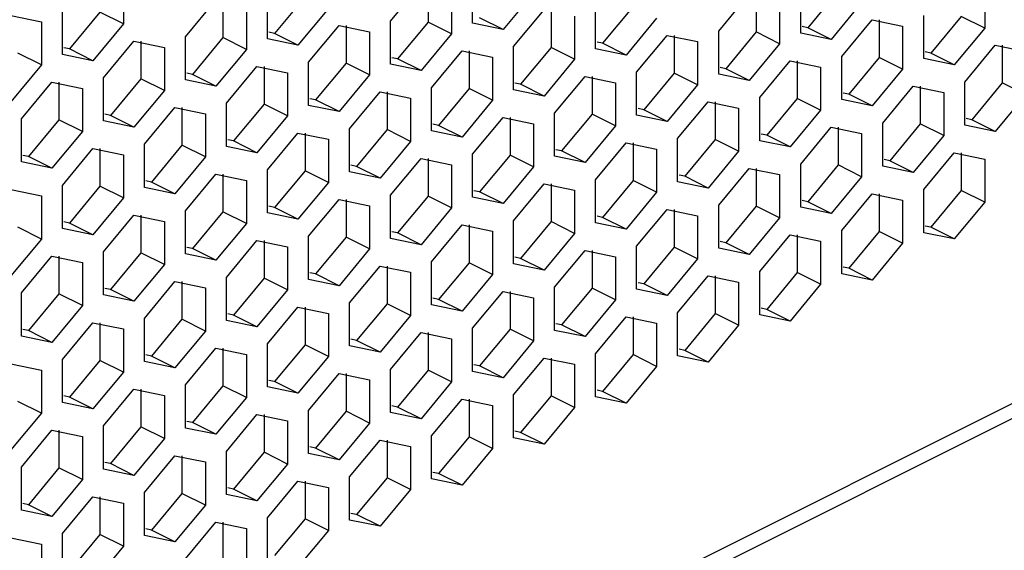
# Paper-space layout '005_EXP_CORICANT_PE_DRAWING_3_1' of a CAD drawing. Header units: millimetres. Extents: x 6 to 413, y 7 to 290.
# Tile 175 of 228: x 248.3 to 253.65, y 80.48 to 83.36. Entities that reach past the tile are written whole.
import ezdxf

# ---------------------------------------------------------------- set-up
doc = ezdxf.new("R2010")
doc.units = ezdxf.units.MM
doc.header["$LTSCALE"] = 23.1
doc.layers.add('BASE_CORIANT_BL85', color=7, linetype='CONTINUOUS')

# ---------------------------------------------------------------- blocks, each defined once
blk = doc.blocks.new('BASE_CORIANT_BL85', base_point=(229.3285, 99.074))
at = {"layer": 'BASE_CORIANT_BL85', "color": 3, "linetype": 'Continuous'}
for p, q in [((243.689, 76.2777), (276.3808, 92.6236)), ((243.6664, 76.185), (276.3293, 92.5165)), ((248.863, 83.571), (248.863, 83.337)), ((250.314, 83.3519), (250.4794, 83.5515)), ((250.7595, 83.3407), (250.7595, 83.5746)), ((253.5405, 83.5483), (253.5405, 83.3143)), ((249.6458, 83.2561), (249.6458, 83.4901)), ((250.6449, 83.5173), (250.6449, 83.2834)), ((251.0904, 83.5062), (250.9249, 83.3066)), ((252.0959, 83.2983), (252.2613, 83.4978)), ((252.5414, 83.2871), (252.5414, 83.521)), ((249.2003, 83.2673), (249.3657, 83.4669)), ((249.5312, 83.4328), (249.5312, 83.1989)), ((249.9767, 83.4216), (249.8112, 83.222)), ((251.4277, 83.2025), (251.4277, 83.4364)), ((252.4268, 83.4637), (252.4268, 83.2298)), ((252.8723, 83.4525), (252.7068, 83.2529)), ((248.252, 83.3824), (248.4175, 83.3482)), ((248.5321, 83.1716), (248.5321, 83.4055)), ((250.9822, 83.2137), (251.1477, 83.4133)), ((251.3131, 83.3792), (251.3131, 83.1452)), ((251.7586, 83.368), (251.5931, 83.1684)), ((253.2096, 83.1489), (253.2096, 83.3828)), ((248.4175, 83.3482), (248.4175, 83.1143)), ((248.863, 83.337), (248.6975, 83.1374)), ((249.8685, 83.1291), (250.034, 83.3287)), ((250.034, 83.3287), (250.1994, 83.2946)), ((250.314, 83.118), (250.314, 83.3519)), ((250.9249, 83.3066), (250.7595, 83.3407)), ((252.7641, 83.1601), (252.9296, 83.3597)), ((252.9296, 83.3597), (253.095, 83.3255)), ((253.095, 83.3255), (253.095, 83.0916)), ((253.5405, 83.3143), (253.375, 83.1147)), ((249.2003, 83.0334), (249.2003, 83.2673)), ((250.1994, 83.2946), (250.1994, 83.0607)), ((250.6449, 83.2834), (250.4794, 83.0838)), ((251.6504, 83.0755), (251.8159, 83.2751)), ((251.8159, 83.2751), (251.9813, 83.241)), ((252.0959, 83.0643), (252.0959, 83.2983)), ((252.7068, 83.2529), (252.5414, 83.2871)), ((248.7548, 83.0446), (248.9203, 83.2442)), ((248.9203, 83.2442), (249.0857, 83.21)), ((249.0857, 83.21), (249.0857, 82.9761)), ((249.8112, 83.222), (249.6458, 83.2561)), ((250.9822, 82.9798), (250.9822, 83.2137)), ((251.9813, 83.241), (251.9813, 83.007)), ((252.4268, 83.2298), (252.2613, 83.0302)), ((253.4323, 83.0219), (253.5978, 83.2215)), ((253.5978, 83.2215), (253.7632, 83.1873)), ((248.6975, 83.1374), (248.5321, 83.1716)), ((249.5312, 83.1989), (249.3657, 82.9993)), ((250.5367, 82.991), (250.7022, 83.1906)), ((250.7022, 83.1906), (250.8676, 83.1564)), ((250.8676, 83.1564), (250.8676, 82.9225)), ((251.5931, 83.1684), (251.4277, 83.2025)), ((252.7641, 82.9261), (252.7641, 83.1601)), ((248.4175, 83.1143), (248.252, 82.9147)), ((249.423, 82.9064), (249.5885, 83.106)), ((249.5885, 83.106), (249.7539, 83.0719)), ((249.8685, 82.8952), (249.8685, 83.1291)), ((250.4794, 83.0838), (250.314, 83.118)), ((251.3131, 83.1452), (251.1477, 82.9456)), ((252.3186, 82.9373), (252.4841, 83.1369)), ((252.4841, 83.1369), (252.6495, 83.1028)), ((252.6495, 83.1028), (252.6495, 82.8689)), ((253.375, 83.1147), (253.2096, 83.1489)), ((248.7548, 82.8107), (248.7548, 83.0446)), ((249.7539, 83.0719), (249.7539, 82.8379)), ((250.1994, 83.0607), (250.034, 82.8611)), ((251.2049, 82.8528), (251.3704, 83.0524)), ((251.3704, 83.0524), (251.5359, 83.0182)), ((251.6504, 82.8416), (251.6504, 83.0755)), ((252.2613, 83.0302), (252.0959, 83.0643)), ((253.095, 83.0916), (252.9296, 82.892)), ((248.3093, 82.8218), (248.4748, 83.0214)), ((248.4748, 83.0214), (248.6403, 82.9873)), ((249.3657, 82.9993), (249.2003, 83.0334)), ((250.5367, 82.757), (250.5367, 82.991)), ((251.5359, 83.0182), (251.5359, 82.7843)), ((251.9813, 83.007), (251.8159, 82.8075)), ((252.9868, 82.7991), (253.1523, 82.9987)), ((253.1523, 82.9987), (253.3178, 82.9646)), ((253.4323, 82.788), (253.4323, 83.0219)), ((248.6403, 82.9873), (248.6403, 82.7534)), ((249.0857, 82.9761), (248.9203, 82.7765)), ((250.0912, 82.7682), (250.2567, 82.9678)), ((250.2567, 82.9678), (250.4222, 82.9337)), ((251.1477, 82.9456), (250.9822, 82.9798)), ((252.3186, 82.7034), (252.3186, 82.9373)), ((253.3178, 82.9646), (253.3178, 82.7307)), ((253.7632, 82.9534), (253.5978, 82.7538)), ((249.423, 82.6725), (249.423, 82.9064)), ((250.034, 82.8611), (249.8685, 82.8952)), ((250.4222, 82.9337), (250.4222, 82.6998)), ((250.8676, 82.9225), (250.7022, 82.7229)), ((251.8731, 82.7146), (252.0386, 82.9142)), ((252.0386, 82.9142), (252.2041, 82.8801)), ((252.9296, 82.892), (252.7641, 82.9261)), ((248.9775, 82.6837), (249.143, 82.8833)), ((249.143, 82.8833), (249.3085, 82.8491)), ((249.3085, 82.8491), (249.3085, 82.6152)), ((249.7539, 82.8379), (249.5885, 82.6383)), ((251.2049, 82.6188), (251.2049, 82.8528)), ((251.8159, 82.8075), (251.6504, 82.8416)), ((252.2041, 82.8801), (252.2041, 82.6461)), ((252.6495, 82.8689), (252.4841, 82.6693)), ((248.3093, 82.5879), (248.3093, 82.8218)), ((248.9203, 82.7765), (248.7548, 82.8107)), ((250.7595, 82.63), (250.9249, 82.8296)), ((250.9249, 82.8296), (251.0904, 82.7955)), ((251.0904, 82.7955), (251.0904, 82.5616)), ((251.5359, 82.7843), (251.3704, 82.5847)), ((252.9868, 82.5652), (252.9868, 82.7991)), ((253.5978, 82.7538), (253.4323, 82.788)), ((248.6403, 82.7534), (248.4748, 82.5538)), ((249.6458, 82.5455), (249.8112, 82.7451)), ((249.8112, 82.7451), (249.9767, 82.7109)), ((250.0912, 82.5343), (250.0912, 82.7682)), ((250.7022, 82.7229), (250.5367, 82.757)), ((252.5414, 82.5764), (252.7068, 82.776)), ((252.7068, 82.776), (252.8723, 82.7419)), ((252.8723, 82.7419), (252.8723, 82.5079)), ((253.3178, 82.7307), (253.1523, 82.5311)), ((248.9775, 82.4497), (248.9775, 82.6837)), ((249.5885, 82.6383), (249.423, 82.6725)), ((249.9767, 82.7109), (249.9767, 82.477)), ((250.4222, 82.6998), (250.2567, 82.5002)), ((251.4277, 82.4919), (251.5931, 82.6914)), ((251.5931, 82.6914), (251.7586, 82.6573)), ((251.8731, 82.4807), (251.8731, 82.7146)), ((252.4841, 82.6693), (252.3186, 82.7034)), ((248.5321, 82.4609), (248.6975, 82.6605)), ((248.6975, 82.6605), (248.863, 82.6264)), ((248.863, 82.6264), (248.863, 82.3925)), ((250.7595, 82.3961), (250.7595, 82.63)), ((251.3704, 82.5847), (251.2049, 82.6188)), ((251.7586, 82.6573), (251.7586, 82.4234)), ((252.2041, 82.6461), (252.0386, 82.4465)), ((253.2096, 82.4382), (253.375, 82.6378)), ((253.375, 82.6378), (253.5405, 82.6037)), ((248.4748, 82.5538), (248.3093, 82.5879)), ((249.3085, 82.6152), (249.143, 82.4156)), ((250.314, 82.4073), (250.4794, 82.6069)), ((250.4794, 82.6069), (250.6449, 82.5728)), ((250.6449, 82.5728), (250.6449, 82.3388)), ((252.5414, 82.3425), (252.5414, 82.5764)), ((253.1523, 82.5311), (252.9868, 82.5652)), ((253.5405, 82.6037), (253.5405, 82.3698)), ((249.2003, 82.3227), (249.3657, 82.5223)), ((249.3657, 82.5223), (249.5312, 82.4882)), ((249.6458, 82.3116), (249.6458, 82.5455)), ((250.2567, 82.5002), (250.0912, 82.5343)), ((251.0904, 82.5616), (250.9249, 82.362)), ((252.0959, 82.3537), (252.2613, 82.5533)), ((252.2613, 82.5533), (252.4268, 82.5191)), ((252.4268, 82.5191), (252.4268, 82.2852)), ((248.5321, 82.227), (248.5321, 82.4609)), ((249.5312, 82.4882), (249.5312, 82.2543)), ((249.9767, 82.477), (249.8112, 82.2774)), ((250.9822, 82.2691), (251.1477, 82.4687)), ((251.1477, 82.4687), (251.3131, 82.4346)), ((251.4277, 82.2579), (251.4277, 82.4919)), ((252.0386, 82.4465), (251.8731, 82.4807)), ((252.8723, 82.5079), (252.7068, 82.3083)), ((248.252, 82.4378), (248.4175, 82.4037)), ((248.4175, 82.4037), (248.4175, 82.1697)), ((249.143, 82.4156), (248.9775, 82.4497)), ((250.314, 82.1734), (250.314, 82.4073)), ((251.3131, 82.4346), (251.3131, 82.2006)), ((251.7586, 82.4234), (251.5931, 82.2238)), ((252.7641, 82.2155), (252.9296, 82.4151)), ((252.9296, 82.4151), (253.095, 82.3809)), ((253.2096, 82.2043), (253.2096, 82.4382)), ((248.863, 82.3925), (248.6975, 82.1929)), ((249.8685, 82.1846), (250.034, 82.3842)), ((250.034, 82.3842), (250.1994, 82.35)), ((250.1994, 82.35), (250.1994, 82.1161)), ((250.9249, 82.362), (250.7595, 82.3961)), ((252.0959, 82.1197), (252.0959, 82.3537)), ((253.095, 82.3809), (253.095, 82.147)), ((253.5405, 82.3698), (253.375, 82.1702)), ((248.7548, 82.1), (248.9203, 82.2996)), ((248.9203, 82.2996), (249.0857, 82.2655)), ((249.2003, 82.0888), (249.2003, 82.3227)), ((249.8112, 82.2774), (249.6458, 82.3116)), ((250.6449, 82.3388), (250.4794, 82.1392)), ((251.6504, 82.1309), (251.8159, 82.3305)), ((251.8159, 82.3305), (251.9813, 82.2964)), ((251.9813, 82.2964), (251.9813, 82.0625)), ((252.7068, 82.3083), (252.5414, 82.3425)), ((249.0857, 82.2655), (249.0857, 82.0315)), ((249.5312, 82.2543), (249.3657, 82.0547)), ((250.5367, 82.0464), (250.7022, 82.246)), ((250.7022, 82.246), (250.8676, 82.2118)), ((250.9822, 82.0352), (250.9822, 82.2691)), ((251.5931, 82.2238), (251.4277, 82.2579)), ((252.4268, 82.2852), (252.2613, 82.0856)), ((248.6975, 82.1929), (248.5321, 82.227)), ((250.8676, 82.2118), (250.8676, 81.9779)), ((251.3131, 82.2006), (251.1477, 82.0011)), ((252.3186, 81.9927), (252.4841, 82.1923)), ((252.4841, 82.1923), (252.6495, 82.1582)), ((252.7641, 81.9816), (252.7641, 82.2155)), ((253.375, 82.1702), (253.2096, 82.2043)), ((248.4175, 82.1697), (248.252, 81.9701)), ((249.423, 81.9618), (249.5885, 82.1614)), ((249.5885, 82.1614), (249.7539, 82.1273)), ((249.8685, 81.9506), (249.8685, 82.1846)), ((250.4794, 82.1392), (250.314, 82.1734)), ((252.6495, 82.1582), (252.6495, 81.9243)), ((253.095, 82.147), (252.9296, 81.9474)), ((248.7548, 81.8661), (248.7548, 82.1)), ((249.3657, 82.0547), (249.2003, 82.0888)), ((249.7539, 82.1273), (249.7539, 81.8934)), ((250.1994, 82.1161), (250.034, 81.9165)), ((251.2049, 81.9082), (251.3704, 82.1078)), ((251.3704, 82.1078), (251.5359, 82.0737)), ((251.6504, 81.897), (251.6504, 82.1309)), ((252.2613, 82.0856), (252.0959, 82.1197)), ((248.3093, 81.8773), (248.4748, 82.0769)), ((248.4748, 82.0769), (248.6403, 82.0427)), ((248.6403, 82.0427), (248.6403, 81.8088)), ((249.0857, 82.0315), (248.9203, 81.8319)), ((250.5367, 81.8124), (250.5367, 82.0464)), ((251.1477, 82.0011), (250.9822, 82.0352)), ((251.5359, 82.0737), (251.5359, 81.8397)), ((251.9813, 82.0625), (251.8159, 81.8629)), ((250.0912, 81.8236), (250.2567, 82.0232)), ((250.2567, 82.0232), (250.4222, 81.9891)), ((250.4222, 81.9891), (250.4222, 81.7552)), ((250.8676, 81.9779), (250.7022, 81.7783)), ((252.3186, 81.7588), (252.3186, 81.9927)), ((252.9296, 81.9474), (252.7641, 81.9816)), ((248.9775, 81.7391), (249.143, 81.9387)), ((249.143, 81.9387), (249.3085, 81.9045)), ((249.423, 81.7279), (249.423, 81.9618)), ((250.034, 81.9165), (249.8685, 81.9506)), ((251.8731, 81.77), (252.0386, 81.9696)), ((252.0386, 81.9696), (252.2041, 81.9355)), ((252.2041, 81.9355), (252.2041, 81.7015)), ((252.6495, 81.9243), (252.4841, 81.7247)), ((248.3093, 81.6433), (248.3093, 81.8773)), ((249.3085, 81.9045), (249.3085, 81.6706)), ((249.7539, 81.8934), (249.5885, 81.6938)), ((250.7595, 81.6855), (250.9249, 81.885)), ((250.9249, 81.885), (251.0904, 81.8509)), ((251.2049, 81.6743), (251.2049, 81.9082)), ((251.8159, 81.8629), (251.6504, 81.897)), ((248.9203, 81.8319), (248.7548, 81.8661)), ((250.0912, 81.5897), (250.0912, 81.8236)), ((251.0904, 81.8509), (251.0904, 81.617)), ((251.5359, 81.8397), (251.3704, 81.6401)), ((248.6403, 81.8088), (248.4748, 81.6092)), ((249.6458, 81.6009), (249.8112, 81.8005)), ((249.8112, 81.8005), (249.9767, 81.7664)), ((249.9767, 81.7664), (249.9767, 81.5324)), ((250.7022, 81.7783), (250.5367, 81.8124)), ((251.8731, 81.5361), (251.8731, 81.77)), ((248.5321, 81.5163), (248.6975, 81.7159)), ((248.6975, 81.7159), (248.863, 81.6818)), ((248.9775, 81.5052), (248.9775, 81.7391)), ((249.5885, 81.6938), (249.423, 81.7279)), ((250.4222, 81.7552), (250.2567, 81.5556)), ((251.4277, 81.5473), (251.5931, 81.7469)), ((251.5931, 81.7469), (251.7586, 81.7127)), ((251.7586, 81.7127), (251.7586, 81.4788)), ((252.4841, 81.7247), (252.3186, 81.7588)), ((248.863, 81.6818), (248.863, 81.4479)), ((249.3085, 81.6706), (249.143, 81.471)), ((250.314, 81.4627), (250.4794, 81.6623)), ((250.4794, 81.6623), (250.6449, 81.6282)), ((250.7595, 81.4515), (250.7595, 81.6855)), ((251.3704, 81.6401), (251.2049, 81.6743)), ((252.2041, 81.7015), (252.0386, 81.5019)), ((248.4748, 81.6092), (248.3093, 81.6433)), ((249.6458, 81.367), (249.6458, 81.6009)), ((250.6449, 81.6282), (250.6449, 81.3942)), ((251.0904, 81.617), (250.9249, 81.4174)), ((249.2003, 81.3782), (249.3657, 81.5778)), ((249.3657, 81.5778), (249.5312, 81.5436)), ((250.2567, 81.5556), (250.0912, 81.5897)), ((251.4277, 81.3133), (251.4277, 81.5473)), ((248.5321, 81.2824), (248.5321, 81.5163)), ((249.143, 81.471), (248.9775, 81.5052)), ((249.5312, 81.5436), (249.5312, 81.3097)), ((249.9767, 81.5324), (249.8112, 81.3328)), ((250.9822, 81.3245), (251.1477, 81.5241)), ((251.1477, 81.5241), (251.3131, 81.49)), ((252.0386, 81.5019), (251.8731, 81.5361)), ((248.252, 81.4932), (248.4175, 81.4591)), ((248.4175, 81.4591), (248.4175, 81.2251)), ((248.863, 81.4479), (248.6975, 81.2483)), ((250.314, 81.2288), (250.314, 81.4627)), ((250.9249, 81.4174), (250.7595, 81.4515)), ((251.3131, 81.49), (251.3131, 81.2561)), ((251.7586, 81.4788), (251.5931, 81.2792)), ((249.8685, 81.24), (250.034, 81.4396)), ((250.034, 81.4396), (250.1994, 81.4054)), ((250.1994, 81.4054), (250.1994, 81.1715)), ((250.6449, 81.3942), (250.4794, 81.1947)), ((248.7548, 81.1554), (248.9203, 81.355)), ((248.9203, 81.355), (249.0857, 81.3209)), ((249.2003, 81.1442), (249.2003, 81.3782)), ((249.8112, 81.3328), (249.6458, 81.367)), ((248.6975, 81.2483), (248.5321, 81.2824)), ((249.0857, 81.3209), (249.0857, 81.087)), ((249.5312, 81.3097), (249.3657, 81.1101)), ((250.5367, 81.1018), (250.7022, 81.3014)), ((250.7022, 81.3014), (250.8676, 81.2673)), ((250.9822, 81.0906), (250.9822, 81.3245)), ((251.5931, 81.2792), (251.4277, 81.3133)), ((249.8685, 81.006), (249.8685, 81.24)), ((250.4794, 81.1947), (250.314, 81.2288)), ((250.8676, 81.2673), (250.8676, 81.0333)), ((251.3131, 81.2561), (251.1477, 81.0565)), ((248.4175, 81.2251), (248.252, 81.0255)), ((249.423, 81.0172), (249.5885, 81.2168)), ((249.5885, 81.2168), (249.7539, 81.1827)), ((249.7539, 81.1827), (249.7539, 80.9488)), ((248.3093, 80.9327), (248.4748, 81.1323)), ((248.4748, 81.1323), (248.6403, 81.0981)), ((248.7548, 80.9215), (248.7548, 81.1554)), ((249.3657, 81.1101), (249.2003, 81.1442)), ((250.1994, 81.1715), (250.034, 80.9719)), ((248.6403, 81.0981), (248.6403, 80.8642)), ((249.0857, 81.087), (248.9203, 80.8874)), ((250.0912, 80.8791), (250.2567, 81.0786)), ((250.2567, 81.0786), (250.4222, 81.0445)), ((250.5367, 80.8679), (250.5367, 81.1018)), ((251.1477, 81.0565), (250.9822, 81.0906)), ((249.423, 80.7833), (249.423, 81.0172)), ((250.4222, 81.0445), (250.4222, 80.8106)), ((250.8676, 81.0333), (250.7022, 80.8337)), ((248.9775, 80.7945), (249.143, 80.9941)), ((249.143, 80.9941), (249.3085, 80.96)), ((249.3085, 80.96), (249.3085, 80.726)), ((250.034, 80.9719), (249.8685, 81.006)), ((248.3093, 80.6988), (248.3093, 80.9327)), ((248.9203, 80.8874), (248.7548, 80.9215)), ((249.7539, 80.9488), (249.5885, 80.7492)), ((248.6403, 80.8642), (248.4748, 80.6646)), ((249.6458, 80.6563), (249.8112, 80.8559)), ((249.8112, 80.8559), (249.9767, 80.8218)), ((250.0912, 80.6451), (250.0912, 80.8791)), ((250.7022, 80.8337), (250.5367, 80.8679)), ((249.9767, 80.8218), (249.9767, 80.5878)), ((250.4222, 80.8106), (250.2567, 80.611)), ((248.5321, 80.5718), (248.6975, 80.7714)), ((248.6975, 80.7714), (248.863, 80.7372)), ((248.9775, 80.5606), (248.9775, 80.7945)), ((249.5885, 80.7492), (249.423, 80.7833)), ((248.4748, 80.6646), (248.3093, 80.6988)), ((248.863, 80.7372), (248.863, 80.5033)), ((249.3085, 80.726), (249.143, 80.5264)), ((249.6458, 80.4224), (249.6458, 80.6563)), ((250.2567, 80.611), (250.0912, 80.6451)), ((249.2003, 80.4336), (249.3657, 80.6332)), ((249.3657, 80.6332), (249.5312, 80.599)), ((249.5312, 80.599), (249.5312, 80.3651)), ((249.9767, 80.5878), (249.8112, 80.3883)), ((248.252, 80.5486), (248.4175, 80.5145)), ((248.5321, 80.3378), (248.5321, 80.5718)), ((249.143, 80.5264), (248.9775, 80.5606)), ((248.4175, 80.5145), (248.4175, 80.2806)), ((248.863, 80.5033), (248.6975, 80.3037))]:
    blk.add_line(p, q, dxfattribs=at)
at = {"layer": 'BASE_CORIANT_BL85', "color": 7, "linetype": 'Continuous'}
for p, q in [((250.5176, 83.5515), (250.5176, 83.3471)), ((249.8494, 83.4852), (249.6839, 83.2856)), ((252.2995, 83.4978), (252.2995, 83.2934)), ((252.745, 83.5162), (252.5795, 83.3166)), ((249.4039, 83.4669), (249.4039, 83.2625)), ((251.6313, 83.4316), (251.4658, 83.232)), ((248.7357, 83.4007), (248.5702, 83.2011)), ((248.863, 83.337), (248.7357, 83.4007)), ((250.9249, 83.3066), (250.7976, 83.3702)), ((251.1858, 83.4133), (251.1858, 83.2089)), ((253.4132, 83.378), (253.2478, 83.1784)), ((253.5405, 83.3143), (253.4132, 83.378)), ((250.0721, 83.3287), (250.0721, 83.1243)), ((250.5176, 83.3471), (250.3522, 83.1475)), ((250.6449, 83.2834), (250.5176, 83.3471)), ((252.5795, 83.3166), (252.5488, 83.3229)), ((252.7068, 83.2529), (252.5795, 83.3166)), ((252.9677, 83.3597), (252.9677, 83.1552)), ((249.4039, 83.2625), (249.2385, 83.0629)), ((249.5312, 83.1989), (249.4039, 83.2625)), ((249.6839, 83.2856), (249.6532, 83.292)), ((249.8112, 83.222), (249.6839, 83.2856)), ((251.8541, 83.2751), (251.8541, 83.0707)), ((252.2995, 83.2934), (252.1341, 83.0938)), ((252.4268, 83.2298), (252.2995, 83.2934)), ((248.5702, 83.2011), (248.5395, 83.2074)), ((248.9584, 83.2442), (248.9584, 83.0398)), ((251.1858, 83.2089), (251.0204, 83.0093)), ((251.3131, 83.1452), (251.1858, 83.2089)), ((251.4658, 83.232), (251.4351, 83.2384)), ((251.5931, 83.1684), (251.4658, 83.232)), ((253.636, 83.2215), (253.636, 83.0171)), ((248.4175, 83.1143), (248.2902, 83.1779)), ((248.6975, 83.1374), (248.5702, 83.2011)), ((250.3522, 83.1475), (250.3214, 83.1538)), ((250.7404, 83.1906), (250.7404, 82.9861)), ((252.9677, 83.1552), (252.8023, 82.9556)), ((253.095, 83.0916), (252.9677, 83.1552)), ((253.2478, 83.1784), (253.217, 83.1847)), ((253.375, 83.1147), (253.2478, 83.1784)), ((249.6267, 83.106), (249.6267, 82.9016)), ((250.0721, 83.1243), (249.9067, 82.9247)), ((250.1994, 83.0607), (250.0721, 83.1243)), ((250.4794, 83.0838), (250.3522, 83.1475)), ((252.1341, 83.0938), (252.1033, 83.1002)), ((252.5223, 83.1369), (252.5223, 82.9325)), ((249.2385, 83.0629), (249.2077, 83.0693)), ((249.3657, 82.9993), (249.2385, 83.0629)), ((251.4086, 83.0524), (251.4086, 82.8479)), ((251.8541, 83.0707), (251.6886, 82.8711)), ((251.9813, 83.007), (251.8541, 83.0707)), ((252.2613, 83.0302), (252.1341, 83.0938)), ((248.513, 83.0214), (248.513, 82.817)), ((248.9584, 83.0398), (248.793, 82.8402)), ((249.0857, 82.9761), (248.9584, 83.0398)), ((251.0204, 83.0093), (250.9896, 83.0156)), ((251.1477, 82.9456), (251.0204, 83.0093)), ((253.1905, 82.9987), (253.1905, 82.7943)), ((253.636, 83.0171), (253.4705, 82.8175)), ((253.7632, 82.9534), (253.636, 83.0171)), ((250.2949, 82.9678), (250.2949, 82.7634)), ((250.7404, 82.9861), (250.5749, 82.7865)), ((250.8676, 82.9225), (250.7404, 82.9861)), ((252.8023, 82.9556), (252.7715, 82.962)), ((252.9296, 82.892), (252.8023, 82.9556)), ((249.6267, 82.9016), (249.4612, 82.702)), ((249.7539, 82.8379), (249.6267, 82.9016)), ((249.9067, 82.9247), (249.8759, 82.9311)), ((250.034, 82.8611), (249.9067, 82.9247)), ((252.0768, 82.9142), (252.0768, 82.7098)), ((252.5223, 82.9325), (252.3568, 82.7329)), ((252.6495, 82.8689), (252.5223, 82.9325)), ((248.793, 82.8402), (248.7622, 82.8465)), ((248.9203, 82.7765), (248.793, 82.8402)), ((249.1812, 82.8833), (249.1812, 82.6788)), ((251.4086, 82.8479), (251.2431, 82.6484)), ((251.5359, 82.7843), (251.4086, 82.8479)), ((251.6886, 82.8711), (251.6578, 82.8774)), ((251.8159, 82.8075), (251.6886, 82.8711)), ((248.513, 82.817), (248.3475, 82.6174)), ((248.6403, 82.7534), (248.513, 82.817)), ((250.5749, 82.7865), (250.5441, 82.7929)), ((250.7022, 82.7229), (250.5749, 82.7865)), ((250.9631, 82.8296), (250.9631, 82.6252)), ((253.1905, 82.7943), (253.025, 82.5947)), ((253.3178, 82.7307), (253.1905, 82.7943)), ((253.4705, 82.8175), (253.4397, 82.8238)), ((253.5978, 82.7538), (253.4705, 82.8175)), ((249.8494, 82.7451), (249.8494, 82.5407)), ((250.2949, 82.7634), (250.1294, 82.5638)), ((250.4222, 82.6998), (250.2949, 82.7634)), ((252.3568, 82.7329), (252.326, 82.7393)), ((252.4841, 82.6693), (252.3568, 82.7329)), ((252.745, 82.776), (252.745, 82.5716)), ((249.1812, 82.6788), (249.0157, 82.4792)), ((249.3085, 82.6152), (249.1812, 82.6788)), ((249.4612, 82.702), (249.4304, 82.7083)), ((249.5885, 82.6383), (249.4612, 82.702)), ((251.6313, 82.6914), (251.6313, 82.487)), ((252.0768, 82.7098), (251.9113, 82.5102)), ((252.2041, 82.6461), (252.0768, 82.7098)), ((248.3475, 82.6174), (248.3167, 82.6238)), ((248.4748, 82.5538), (248.3475, 82.6174)), ((248.7357, 82.6605), (248.7357, 82.4561)), ((250.9631, 82.6252), (250.7976, 82.4256)), ((251.0904, 82.5616), (250.9631, 82.6252)), ((251.2431, 82.6484), (251.2123, 82.6547)), ((251.3704, 82.5847), (251.2431, 82.6484)), ((253.4132, 82.6378), (253.4132, 82.4334)), ((250.1294, 82.5638), (250.0986, 82.5701)), ((250.2567, 82.5002), (250.1294, 82.5638)), ((250.5176, 82.6069), (250.5176, 82.4025)), ((252.745, 82.5716), (252.5795, 82.372)), ((252.8723, 82.5079), (252.745, 82.5716)), ((253.025, 82.5947), (252.9942, 82.6011)), ((253.1523, 82.5311), (253.025, 82.5947)), ((249.4039, 82.5223), (249.4039, 82.3179)), ((249.8494, 82.5407), (249.6839, 82.3411)), ((249.9767, 82.477), (249.8494, 82.5407)), ((251.9113, 82.5102), (251.8805, 82.5165)), ((252.0386, 82.4465), (251.9113, 82.5102)), ((252.2995, 82.5533), (252.2995, 82.3488)), ((248.7357, 82.4561), (248.5702, 82.2565)), ((248.863, 82.3925), (248.7357, 82.4561)), ((249.0157, 82.4792), (248.9849, 82.4856)), ((249.143, 82.4156), (249.0157, 82.4792)), ((251.1858, 82.4687), (251.1858, 82.2643)), ((251.6313, 82.487), (251.4658, 82.2874)), ((251.7586, 82.4234), (251.6313, 82.487)), ((250.5176, 82.4025), (250.3522, 82.2029)), ((250.6449, 82.3388), (250.5176, 82.4025)), ((250.7976, 82.4256), (250.7668, 82.432)), ((250.9249, 82.362), (250.7976, 82.4256)), ((252.9677, 82.4151), (252.9677, 82.2107)), ((253.4132, 82.4334), (253.2478, 82.2338)), ((253.5405, 82.3698), (253.4132, 82.4334)), ((250.0721, 82.3842), (250.0721, 82.1797)), ((252.2995, 82.3488), (252.1341, 82.1492)), ((252.4268, 82.2852), (252.2995, 82.3488)), ((252.5795, 82.372), (252.5488, 82.3783)), ((252.7068, 82.3083), (252.5795, 82.372)), ((248.9584, 82.2996), (248.9584, 82.0952)), ((249.4039, 82.3179), (249.2385, 82.1183)), ((249.5312, 82.2543), (249.4039, 82.3179)), ((249.6839, 82.3411), (249.6532, 82.3474)), ((249.8112, 82.2774), (249.6839, 82.3411)), ((251.8541, 82.3305), (251.8541, 82.1261)), ((248.5702, 82.2565), (248.5395, 82.2629)), ((248.6975, 82.1929), (248.5702, 82.2565)), ((250.7404, 82.246), (250.7404, 82.0415)), ((251.1858, 82.2643), (251.0204, 82.0647)), ((251.3131, 82.2006), (251.1858, 82.2643)), ((251.4658, 82.2874), (251.4351, 82.2938)), ((251.5931, 82.2238), (251.4658, 82.2874)), ((248.4175, 82.1697), (248.2902, 82.2334)), ((250.3522, 82.2029), (250.3214, 82.2092)), ((250.4794, 82.1392), (250.3522, 82.2029)), ((252.5223, 82.1923), (252.5223, 81.9879)), ((252.9677, 82.2107), (252.8023, 82.0111)), ((253.095, 82.147), (252.9677, 82.2107)), ((253.2478, 82.2338), (253.217, 82.2402)), ((253.375, 82.1702), (253.2478, 82.2338)), ((249.6267, 82.1614), (249.6267, 81.957)), ((250.0721, 82.1797), (249.9067, 81.9801)), ((250.1994, 82.1161), (250.0721, 82.1797)), ((252.1341, 82.1492), (252.1033, 82.1556)), ((252.2613, 82.0856), (252.1341, 82.1492)), ((248.9584, 82.0952), (248.793, 81.8956)), ((249.0857, 82.0315), (248.9584, 82.0952)), ((249.2385, 82.1183), (249.2077, 82.1247)), ((249.3657, 82.0547), (249.2385, 82.1183)), ((251.4086, 82.1078), (251.4086, 81.9034)), ((251.8541, 82.1261), (251.6886, 81.9265)), ((251.9813, 82.0625), (251.8541, 82.1261)), ((248.513, 82.0769), (248.513, 81.8724)), ((250.7404, 82.0415), (250.5749, 81.842)), ((250.8676, 81.9779), (250.7404, 82.0415)), ((251.0204, 82.0647), (250.9896, 82.071)), ((251.1477, 82.0011), (251.0204, 82.0647)), ((249.9067, 81.9801), (249.8759, 81.9865)), ((250.034, 81.9165), (249.9067, 81.9801)), ((250.2949, 82.0232), (250.2949, 81.8188)), ((252.5223, 81.9879), (252.3568, 81.7883)), ((252.6495, 81.9243), (252.5223, 81.9879)), ((252.8023, 82.0111), (252.7715, 82.0174)), ((252.9296, 81.9474), (252.8023, 82.0111)), ((249.1812, 81.9387), (249.1812, 81.7343)), ((249.6267, 81.957), (249.4612, 81.7574)), ((249.7539, 81.8934), (249.6267, 81.957)), ((251.6886, 81.9265), (251.6578, 81.9329)), ((251.8159, 81.8629), (251.6886, 81.9265)), ((252.0768, 81.9696), (252.0768, 81.7652)), ((248.513, 81.8724), (248.3475, 81.6728)), ((248.6403, 81.8088), (248.513, 81.8724)), ((248.793, 81.8956), (248.7622, 81.9019)), ((248.9203, 81.8319), (248.793, 81.8956)), ((250.9631, 81.885), (250.9631, 81.6806)), ((251.4086, 81.9034), (251.2431, 81.7038)), ((251.5359, 81.8397), (251.4086, 81.9034)), ((250.2949, 81.8188), (250.1294, 81.6192)), ((250.4222, 81.7552), (250.2949, 81.8188)), ((250.5749, 81.842), (250.5441, 81.8483)), ((250.7022, 81.7783), (250.5749, 81.842)), ((249.4612, 81.7574), (249.4304, 81.7638)), ((249.8494, 81.8005), (249.8494, 81.5961)), ((252.0768, 81.7652), (251.9113, 81.5656)), ((252.2041, 81.7015), (252.0768, 81.7652)), ((252.3568, 81.7883), (252.326, 81.7947)), ((252.4841, 81.7247), (252.3568, 81.7883)), ((248.7357, 81.7159), (248.7357, 81.5115)), ((249.1812, 81.7343), (249.0157, 81.5347)), ((249.3085, 81.6706), (249.1812, 81.7343)), ((249.5885, 81.6938), (249.4612, 81.7574)), ((251.2431, 81.7038), (251.2123, 81.7101)), ((251.6313, 81.7469), (251.6313, 81.5424)), ((248.3475, 81.6728), (248.3167, 81.6792)), ((248.4748, 81.6092), (248.3475, 81.6728)), ((250.5176, 81.6623), (250.5176, 81.4579)), ((250.9631, 81.6806), (250.7976, 81.481)), ((251.0904, 81.617), (250.9631, 81.6806)), ((251.3704, 81.6401), (251.2431, 81.7038)), ((250.1294, 81.6192), (250.0986, 81.6256)), ((250.2567, 81.5556), (250.1294, 81.6192)), ((249.4039, 81.5778), (249.4039, 81.3733)), ((249.8494, 81.5961), (249.6839, 81.3965)), ((249.9767, 81.5324), (249.8494, 81.5961)), ((251.9113, 81.5656), (251.8805, 81.5719)), ((252.0386, 81.5019), (251.9113, 81.5656)), ((248.7357, 81.5115), (248.5702, 81.3119)), ((248.863, 81.4479), (248.7357, 81.5115)), ((249.0157, 81.5347), (248.9849, 81.541)), ((249.143, 81.471), (249.0157, 81.5347)), ((251.1858, 81.5241), (251.1858, 81.3197)), ((251.6313, 81.5424), (251.4658, 81.3428)), ((251.7586, 81.4788), (251.6313, 81.5424)), ((250.5176, 81.4579), (250.3522, 81.2583)), ((250.6449, 81.3942), (250.5176, 81.4579)), ((250.7976, 81.481), (250.7668, 81.4874)), ((250.9249, 81.4174), (250.7976, 81.481)), ((249.6839, 81.3965), (249.6532, 81.4028)), ((249.8112, 81.3328), (249.6839, 81.3965)), ((250.0721, 81.4396), (250.0721, 81.2351)), ((248.9584, 81.355), (248.9584, 81.1506)), ((249.4039, 81.3733), (249.2385, 81.1737)), ((249.5312, 81.3097), (249.4039, 81.3733)), ((251.4658, 81.3428), (251.4351, 81.3492)), ((251.5931, 81.2792), (251.4658, 81.3428)), ((248.4175, 81.2251), (248.2902, 81.2888)), ((248.5702, 81.3119), (248.5395, 81.3183)), ((248.6975, 81.2483), (248.5702, 81.3119)), ((250.7404, 81.3014), (250.7404, 81.097)), ((251.1858, 81.3197), (251.0204, 81.1201)), ((251.3131, 81.2561), (251.1858, 81.3197)), ((250.0721, 81.2351), (249.9067, 81.0356)), ((250.1994, 81.1715), (250.0721, 81.2351)), ((250.3522, 81.2583), (250.3214, 81.2646)), ((250.4794, 81.1947), (250.3522, 81.2583)), ((249.2385, 81.1737), (249.2077, 81.1801)), ((249.3657, 81.1101), (249.2385, 81.1737)), ((249.6267, 81.2168), (249.6267, 81.0124)), ((248.513, 81.1323), (248.513, 80.9279)), ((248.9584, 81.1506), (248.793, 80.951)), ((249.0857, 81.087), (248.9584, 81.1506)), ((251.0204, 81.1201), (250.9896, 81.1265)), ((251.1477, 81.0565), (251.0204, 81.1201)), ((250.2949, 81.0786), (250.2949, 80.8742)), ((250.7404, 81.097), (250.5749, 80.8974)), ((250.8676, 81.0333), (250.7404, 81.097)), ((249.6267, 81.0124), (249.4612, 80.8128)), ((249.7539, 80.9488), (249.6267, 81.0124)), ((249.9067, 81.0356), (249.8759, 81.0419)), ((250.034, 80.9719), (249.9067, 81.0356)), ((249.1812, 80.9941), (249.1812, 80.7897)), ((248.513, 80.9279), (248.3475, 80.7283)), ((248.6403, 80.8642), (248.513, 80.9279)), ((248.793, 80.951), (248.7622, 80.9574)), ((248.9203, 80.8874), (248.793, 80.951)), ((249.8494, 80.8559), (249.8494, 80.6515)), ((250.2949, 80.8742), (250.1294, 80.6746)), ((250.4222, 80.8106), (250.2949, 80.8742)), ((250.5749, 80.8974), (250.5441, 80.9037)), ((250.7022, 80.8337), (250.5749, 80.8974)), ((249.4612, 80.8128), (249.4304, 80.8192)), ((249.5885, 80.7492), (249.4612, 80.8128)), ((248.7357, 80.7714), (248.7357, 80.5669)), ((249.1812, 80.7897), (249.0157, 80.5901)), ((249.3085, 80.726), (249.1812, 80.7897)), ((248.3475, 80.7283), (248.3167, 80.7346)), ((248.4748, 80.6646), (248.3475, 80.7283)), ((249.8494, 80.6515), (249.6839, 80.4519)), ((249.9767, 80.5878), (249.8494, 80.6515)), ((250.1294, 80.6746), (250.0986, 80.681)), ((250.2567, 80.611), (250.1294, 80.6746)), ((249.0157, 80.5901), (248.9849, 80.5964)), ((249.143, 80.5264), (249.0157, 80.5901)), ((249.4039, 80.6332), (249.4039, 80.4287)), ((248.7357, 80.5669), (248.5702, 80.3673)), ((248.863, 80.5033), (248.7357, 80.5669))]:
    blk.add_line(p, q, dxfattribs=at)

psp = doc.layouts.new('005_EXP_CORICANT_PE_DRAWING_3_1')

# ---------------------------------------------------------------- block references
at = {"layer": 'BASE_CORIANT_BL85'}
psp.add_blockref('BASE_CORIANT_BL85', (229.3285, 99.074), dxfattribs=at)

doc.saveas('drawing.dxf')
